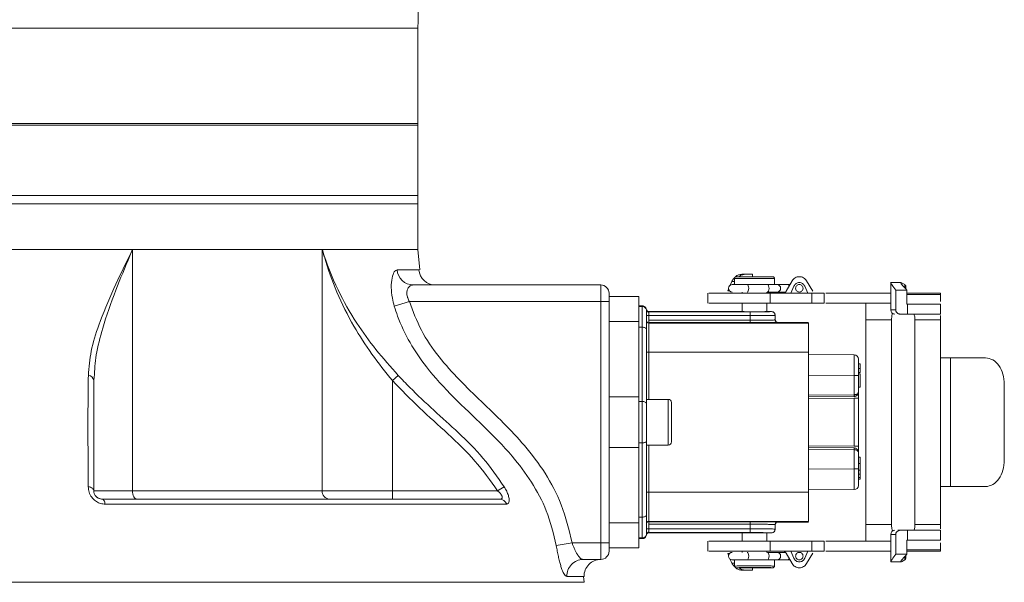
# Model space of a CAD drawing. Header units: millimetres. Extents: x 29 to 198, y 54 to 286.
# Tile 14 of 20: x 104.24 to 110.16, y 217.34 to 220.72. Entities that reach past the tile are written whole.
import ezdxf

# ---------------------------------------------------------------- set-up
doc = ezdxf.new("R2010")
doc.units = ezdxf.units.MM

msp = doc.modelspace()

# ---------------------------------------------------------------- linework, layer by layer
at = {"color": 8, "linetype": 'Continuous', "lineweight": 18}
for p, q in [((106.63247, 220.67383), (99.23247, 220.67383)), ((106.63247, 220.09883), (99.23247, 220.09883)), ((99.23247, 220.08883), (106.63247, 220.08883)), ((106.63247, 219.66633), (103.02394, 219.66633)), ((99.23247, 219.61633), (106.63247, 219.61633)), ((106.50738, 219.22008), (106.63765, 219.22008)), ((108.53747, 219.15053), (108.52186, 219.15053)), ((109.56156, 219.13091), (109.56156, 219.11216)), ((108.49677, 219.09327), (108.50718, 219.09327)), ((109.57489, 219.07213), (109.77747, 219.07213)), ((109.50779, 218.97883), (109.47747, 218.97883)), ((108.02247, 218.72512), (108.02247, 218.44133)), ((108.98247, 218.58622), (109.25769, 218.58382)), ((109.25769, 218.46885), (108.98247, 218.46645)), ((108.98247, 218.44645), (109.25769, 218.44885)), ((108.13872, 218.43091), (108.13872, 218.44133)), ((108.13872, 218.16633), (108.13872, 218.43091)), ((108.02247, 218.16633), (108.02247, 217.88255)), ((109.25769, 218.15881), (108.98247, 218.16121)), ((108.98247, 218.14121), (109.25769, 218.13881)), ((109.25769, 218.02385), (108.98247, 218.02144)), ((109.47747, 217.62883), (109.50779, 217.62883)), ((108.50718, 217.5144), (108.49677, 217.5144)), ((109.56156, 217.4955), (109.56156, 217.47675)), ((109.77747, 217.53553), (109.57489, 217.53553)), ((108.53747, 217.45713), (108.52186, 217.45713)), ((107.52891, 217.37644), (107.63205, 217.37644))]:
    msp.add_line(p, q, dxfattribs=at)
at = {"color": 7, "linetype": 'Continuous', "lineweight": 18}
for p, q in [((106.63247, 220.09883), (106.63247, 220.67383)), ((106.63247, 220.08883), (106.63247, 220.09883)), ((106.63247, 219.66633), (106.63247, 220.08883)), ((106.63247, 219.61633), (106.63247, 219.66633)), ((106.63247, 219.34133), (106.63247, 219.61633)), ((106.63247, 219.34133), (99.23247, 219.34133)), ((104.91461, 219.34133), (100.95033, 219.34133)), ((104.91461, 219.34133), (104.91461, 217.89133)), ((106.05675, 219.34133), (104.91461, 219.34133)), ((106.05675, 219.34133), (106.63247, 219.34133)), ((106.05675, 217.89133), (106.05675, 219.34133)), ((106.64336, 219.22079), (106.63247, 219.34133)), ((108.53747, 219.16897), (108.53747, 219.13133)), ((108.54003, 219.16864), (108.53747, 219.16883)), ((108.54746, 219.17883), (108.76747, 219.17883)), ((108.60625, 219.19383), (108.58573, 219.19383)), ((108.64458, 219.19383), (108.60625, 219.19383)), ((108.64458, 219.17883), (108.64458, 219.19383)), ((108.77747, 219.16883), (108.77432, 219.16866)), ((108.77747, 219.13133), (108.77747, 219.16897)), ((108.84722, 219.09114), (108.88439, 219.15422)), ((108.97055, 219.15422), (109.00772, 219.09114)), ((106.6035, 219.12883), (107.73247, 219.12883)), ((107.73247, 219.02883), (107.73247, 219.12883)), ((108.50146, 219.10397), (108.49677, 219.09327)), ((108.52186, 219.15053), (108.51211, 219.12828)), ((108.61287, 219.13133), (108.52342, 219.13133)), ((108.53747, 219.13932), (108.53397, 219.13133)), ((108.73558, 219.13133), (108.61287, 219.13133)), ((108.79247, 219.13133), (108.73558, 219.13133)), ((108.86037, 219.13133), (108.79247, 219.13133)), ((108.87091, 219.13133), (108.86037, 219.13133)), ((108.89511, 219.12218), (108.87723, 219.07883)), ((108.97771, 219.07883), (108.95982, 219.12218)), ((109.54032, 219.14383), (109.47735, 219.14383)), ((109.47747, 219.14566), (109.47747, 218.97883)), ((109.50779, 218.97883), (109.50779, 219.09734)), ((109.50779, 219.09734), (109.57489, 219.09734)), ((109.54212, 219.14272), (109.56156, 219.13091)), ((109.56779, 219.10524), (109.56779, 219.1206)), ((109.57489, 219.01383), (109.57489, 219.09734)), ((107.78247, 219.07883), (107.78247, 219.02883)), ((107.78247, 219.05883), (107.96247, 219.05883)), ((107.96247, 218.90883), (107.96247, 219.05883)), ((108.37747, 219.07899), (108.37747, 219.01868)), ((108.58247, 219.08633), (108.58247, 219.07883)), ((108.73247, 219.07883), (108.73247, 219.08633)), ((108.73558, 219.08633), (108.79247, 219.08633)), ((108.75247, 219.07883), (109.00247, 219.07883)), ((108.75247, 219.07883), (108.75247, 219.01883)), ((108.79247, 219.08633), (108.84347, 219.08633)), ((109.00247, 219.07883), (109.00247, 219.01883)), ((109.07747, 219.07883), (109.07747, 219.01883)), ((109.08622, 219.07883), (109.47747, 219.07883)), ((109.57489, 219.07883), (109.77747, 219.07883)), ((109.77747, 219.07213), (109.77747, 219.02928)), ((106.49033, 219.0011), (106.5816, 219.02883)), ((107.73247, 219.02883), (106.5816, 219.02883)), ((107.73247, 217.57883), (107.73247, 219.02883)), ((107.78247, 219.02883), (107.73247, 219.02883)), ((107.78247, 219.02883), (107.78247, 218.35883)), ((107.96247, 219.00383), (107.98247, 219.00383)), ((107.96247, 218.99951), (107.98247, 218.99951)), ((107.98247, 218.99951), (107.98247, 219.00383)), ((107.98247, 218.87452), (107.98247, 218.99951)), ((108.00727, 218.98084), (108.00727, 218.98196)), ((108.00747, 218.97755), (108.00727, 218.98084)), ((108.58247, 219.01883), (108.58247, 218.96883)), ((108.73247, 218.96883), (108.73247, 219.01883)), ((108.75247, 219.01883), (109.00247, 219.01883)), ((109.08622, 219.01883), (109.47747, 219.01883)), ((109.57747, 219.01383), (109.57489, 219.01383)), ((109.57747, 218.95383), (109.57747, 219.01383)), ((109.77747, 218.95383), (109.77747, 219.01383)), ((108.02247, 218.94522), (108.00747, 218.94522)), ((108.02215, 218.96883), (108.02215, 218.96772)), ((108.02215, 218.96883), (108.58247, 218.96883)), ((108.02215, 218.96772), (108.63247, 218.96772)), ((108.02247, 218.96462), (108.02247, 218.94522)), ((108.02247, 218.94522), (108.02247, 218.91739)), ((108.63247, 218.94522), (108.02247, 218.94522)), ((108.02247, 218.91739), (108.63247, 218.91739)), ((108.63247, 218.96772), (108.63247, 218.94522)), ((108.63247, 218.91739), (108.63247, 218.94522)), ((108.63247, 218.91739), (108.63247, 218.90239)), ((108.73247, 218.96883), (108.75997, 218.96883)), ((108.77907, 218.94613), (108.78247, 218.94633)), ((108.78247, 218.94633), (108.77908, 218.94613)), ((108.78706, 218.90804), (108.77971, 218.91856)), ((108.77984, 218.91863), (108.78247, 218.91883)), ((108.78247, 218.91883), (108.78033, 218.91869)), ((108.78247, 218.91733), (108.78247, 218.94669)), ((109.48247, 218.91883), (109.32747, 218.91883)), ((109.32747, 217.68883), (109.32747, 218.91883)), ((109.48247, 217.68883), (109.48247, 218.91883)), ((109.53537, 218.95383), (109.52648, 218.95383)), ((109.53537, 218.95383), (109.57747, 218.95383)), ((109.77747, 218.91883), (109.62247, 218.91883)), ((109.62247, 218.91883), (109.62247, 217.68883)), ((109.77747, 218.94508), (109.77747, 218.91883)), ((109.77747, 218.91883), (109.77747, 218.69133)), ((107.78247, 218.90883), (107.96247, 218.90883)), ((107.96247, 218.45633), (107.96247, 218.90883)), ((107.96247, 218.87452), (107.98247, 218.87452)), ((107.98247, 218.42883), (107.98247, 218.87452)), ((108.00747, 218.41633), (108.00747, 218.86202)), ((108.02247, 218.90239), (108.02247, 218.90011)), ((108.63247, 218.90239), (108.02247, 218.90239)), ((108.02247, 218.90011), (108.02247, 218.72512)), ((108.98247, 218.90011), (108.02247, 218.90011)), ((108.98247, 218.90383), (108.79747, 218.90383)), ((108.00747, 218.72512), (108.02247, 218.72512)), ((108.98247, 218.72512), (108.02247, 218.72512)), ((108.98247, 218.72512), (108.98247, 217.88255)), ((109.25769, 218.70881), (108.98247, 218.71121)), ((109.77733, 217.91633), (109.77733, 218.69133)), ((109.83722, 217.91633), (109.83722, 218.69133)), ((110.04763, 218.69133), (109.83722, 218.69133)), ((109.29247, 218.65383), (109.28247, 218.65383)), ((109.29247, 218.62583), (109.28247, 218.62583)), ((109.29247, 218.62583), (109.29247, 218.65383)), ((109.29247, 218.60181), (109.29247, 218.62583)), ((104.68438, 218.57397), (104.68247, 218.55372)), ((106.47895, 218.55372), (106.51382, 218.58541)), ((109.25769, 218.58382), (109.25769, 218.46885)), ((109.28247, 218.58382), (109.25769, 218.58382)), ((109.29247, 218.60181), (109.28247, 218.60181)), ((109.29247, 218.59416), (109.28247, 218.59416)), ((109.28247, 218.48385), (109.28247, 218.58382)), ((109.29247, 218.51505), (109.29247, 218.59416)), ((106.47895, 218.55372), (106.47895, 217.89133)), ((109.29247, 218.51505), (109.28247, 218.51505)), ((110.16077, 218.07633), (110.16077, 218.53133)), ((107.78247, 218.45633), (107.96247, 218.45633)), ((107.96247, 218.15133), (107.96247, 218.45633)), ((108.98247, 218.45645), (109.25769, 218.45885)), ((109.28247, 218.44885), (109.25769, 218.44885)), ((109.25769, 218.44885), (109.25769, 218.15881)), ((109.28247, 218.15881), (109.28247, 218.44885)), ((107.96247, 218.42883), (107.98247, 218.42883)), ((107.98247, 218.17883), (107.98247, 218.42883)), ((108.13872, 218.44133), (108.00747, 218.44133)), ((108.15747, 218.42258), (108.15747, 218.18508)), ((107.78247, 218.24883), (107.78247, 218.35883)), ((107.78247, 218.24883), (107.78247, 217.57883)), ((107.78247, 218.15133), (107.96247, 218.15133)), ((107.96247, 218.17883), (107.98247, 218.17883)), ((107.96247, 217.69883), (107.96247, 218.15133)), ((107.98247, 217.73314), (107.98247, 218.17883)), ((108.00747, 217.74564), (108.00747, 218.19133)), ((108.00747, 218.16633), (108.13872, 218.16633)), ((109.25769, 218.14881), (108.98247, 218.15121)), ((109.25769, 218.15881), (109.28247, 218.15881)), ((109.25769, 218.13881), (109.25769, 218.02385)), ((109.28247, 218.02385), (109.28247, 218.12381)), ((109.29247, 218.09416), (109.28247, 218.09416)), ((109.29247, 218.05502), (109.28247, 218.05502)), ((109.29247, 217.99075), (109.29247, 218.02883)), ((109.25769, 218.02385), (109.28247, 218.02385)), ((109.29247, 218.01505), (109.28247, 218.01505)), ((109.29247, 217.99075), (109.28247, 217.99075)), ((109.29247, 217.97153), (109.28247, 217.97153)), ((109.29247, 217.97153), (109.29247, 217.99075)), ((109.29247, 217.96074), (109.29247, 217.97153)), ((107.11138, 217.89133), (107.15154, 217.91623)), ((109.29247, 217.96074), (109.28247, 217.96074)), ((109.77747, 217.91633), (109.77747, 217.68883)), ((109.83722, 217.91633), (110.04763, 217.91633)), ((104.68247, 217.89133), (104.91461, 217.89133)), ((104.91461, 217.89133), (106.05675, 217.89133)), ((106.05675, 217.89133), (106.47895, 217.89133)), ((106.47895, 217.89133), (106.47895, 217.84133)), ((106.47895, 217.89133), (107.11138, 217.89133)), ((108.00747, 217.88255), (108.02247, 217.88255)), ((108.02247, 217.88255), (108.02247, 217.70755)), ((108.98247, 217.88255), (108.02247, 217.88255)), ((108.98247, 217.89645), (109.25769, 217.89885)), ((104.73247, 217.84133), (107.12433, 217.84133)), ((107.16641, 217.81139), (104.75054, 217.81139)), ((107.96247, 217.73314), (107.98247, 217.73314)), ((107.98247, 217.60815), (107.98247, 217.73314)), ((107.78247, 217.69883), (107.96247, 217.69883)), ((107.96247, 217.54883), (107.96247, 217.69883)), ((108.98247, 217.70755), (108.02247, 217.70755)), ((108.02247, 217.70755), (108.02247, 217.70527)), ((108.02247, 217.70527), (108.63247, 217.70527)), ((108.02247, 217.69027), (108.02247, 217.66244)), ((108.63247, 217.69027), (108.02247, 217.69027)), ((108.63247, 217.69027), (108.63247, 217.70527)), ((108.63247, 217.69027), (108.63247, 217.66244)), ((108.78247, 217.68883), (108.77646, 217.68923)), ((108.77971, 217.6891), (108.78706, 217.69962)), ((108.77984, 217.68903), (108.78247, 217.68883)), ((108.78247, 217.66097), (108.78247, 217.69033)), ((108.98247, 217.70383), (108.79747, 217.70383)), ((109.32747, 217.68883), (109.48247, 217.68883)), ((109.62247, 217.68883), (109.77747, 217.68883)), ((109.77747, 217.68883), (109.77747, 217.66258)), ((108.00727, 217.62682), (108.00747, 217.63011)), ((108.00727, 217.62571), (108.00727, 217.62682)), ((108.02247, 217.66244), (108.00747, 217.66244)), ((108.02215, 217.63995), (108.63247, 217.63995)), ((108.02215, 217.63995), (108.02215, 217.63883)), ((108.58247, 217.63883), (108.02215, 217.63883)), ((108.02247, 217.66244), (108.02247, 217.64304)), ((108.63247, 217.66244), (108.02247, 217.66244)), ((108.58247, 217.63883), (108.58247, 217.58883)), ((108.63247, 217.66244), (108.63247, 217.63995)), ((108.73247, 217.58883), (108.73247, 217.63883)), ((108.75997, 217.63883), (108.73247, 217.63883)), ((108.77907, 217.66153), (108.78247, 217.66133)), ((108.78247, 217.66133), (108.77908, 217.66153)), ((109.47747, 217.62883), (109.47747, 217.4637)), ((109.50779, 217.51032), (109.50779, 217.62883)), ((109.51921, 217.65383), (109.53537, 217.65383)), ((109.57747, 217.65383), (109.53537, 217.65383)), ((109.57747, 217.59383), (109.57747, 217.65383)), ((109.77747, 217.59383), (109.77747, 217.65383)), ((107.4646, 217.56193), (107.56001, 217.57883)), ((107.56001, 217.57883), (107.73247, 217.57883)), ((107.78247, 217.57883), (107.73247, 217.57883)), ((107.73247, 217.47883), (107.73247, 217.57883)), ((107.78247, 217.57883), (107.78247, 217.52883)), ((107.96247, 217.60815), (107.98247, 217.60815)), ((107.96247, 217.60383), (107.98247, 217.60383)), ((107.98247, 217.60383), (107.98247, 217.60815)), ((108.37747, 217.58898), (108.37747, 217.52867)), ((108.75247, 217.52883), (108.75247, 217.58883)), ((109.00247, 217.58883), (108.75247, 217.58883)), ((109.00247, 217.52883), (109.00247, 217.58883)), ((109.07747, 217.52883), (109.07747, 217.58883)), ((109.47747, 217.58883), (109.08622, 217.58883)), ((109.57489, 217.59383), (109.57747, 217.59383)), ((109.57489, 217.51032), (109.57489, 217.59383)), ((109.77747, 217.57838), (109.77747, 217.53553)), ((107.78247, 217.54883), (107.96247, 217.54883)), ((108.49677, 217.5144), (108.50146, 217.5037)), ((108.58247, 217.52883), (108.58247, 217.52133)), ((108.73247, 217.52133), (108.73247, 217.52883)), ((108.79247, 217.52133), (108.73558, 217.52133)), ((109.00247, 217.52883), (108.75247, 217.52883)), ((108.84347, 217.52133), (108.79247, 217.52133)), ((108.88439, 217.45345), (108.84722, 217.51652)), ((108.87723, 217.52883), (108.89511, 217.48548)), ((108.95982, 217.48548), (108.97771, 217.52883)), ((109.00772, 217.51652), (108.97055, 217.45345)), ((109.47747, 217.52883), (109.08622, 217.52883)), ((109.50779, 217.51032), (109.57489, 217.51032)), ((109.56779, 217.48706), (109.56779, 217.50242)), ((109.77747, 217.52883), (109.57489, 217.52883)), ((107.73247, 217.47883), (107.62669, 217.47883)), ((108.51211, 217.47938), (108.52186, 217.45713)), ((108.52342, 217.47633), (108.61287, 217.47633)), ((108.53397, 217.47633), (108.53747, 217.46834)), ((108.53747, 217.47633), (108.53747, 217.4387)), ((108.53747, 217.43883), (108.54061, 217.43901)), ((108.61287, 217.47633), (108.73558, 217.47633)), ((108.73558, 217.47633), (108.79247, 217.47633)), ((108.77488, 217.43903), (108.77747, 217.43883)), ((108.77747, 217.4387), (108.77747, 217.47633)), ((108.79247, 217.47633), (108.86037, 217.47633)), ((108.86037, 217.47633), (108.87091, 217.47633)), ((109.47723, 217.46383), (109.54037, 217.46383)), ((109.56156, 217.47675), (109.54223, 217.46498)), ((107.63247, 217.34133), (107.62956, 217.37681)), ((108.54746, 217.42883), (108.76747, 217.42883)), ((108.60625, 217.41383), (108.58573, 217.41383)), ((108.60625, 217.41383), (108.64458, 217.41383)), ((108.64458, 217.41383), (108.64458, 217.42883)), ((107.63247, 217.34133), (98.23247, 217.34133))]:
    msp.add_line(p, q, dxfattribs=at)
at = {"color": 8, "linetype": 'Continuous', "lineweight": 18, "flags": 128}
for points in [[(108.61287, 219.13133), (108.61658, 219.12962), (108.61973, 219.12474), (108.62183, 219.11744), (108.62257, 219.10883), (108.62183, 219.10022), (108.61973, 219.09292), (108.61658, 219.08804), (108.61287, 219.08633), (108.61287, 219.08633)], [(108.73558, 219.08633), (108.73832, 219.08725), (108.7418, 219.09157), (108.74425, 219.09875), (108.74527, 219.10761), (108.74467, 219.11667), (108.74257, 219.12443), (108.73931, 219.1296), (108.73558, 219.13133)], [(108.62257, 217.49883), (108.62183, 217.50744), (108.61973, 217.51474), (108.61658, 217.51962), (108.61287, 217.52133)], [(108.61287, 217.47633), (108.61658, 217.47804), (108.61973, 217.48292), (108.62183, 217.49022), (108.62257, 217.49883)], [(108.73558, 217.47633), (108.73931, 217.47806), (108.74257, 217.48323), (108.74467, 217.49099), (108.74527, 217.50005), (108.74425, 217.50891), (108.7418, 217.51609), (108.73832, 217.52042), (108.73558, 217.52133)]]:
    msp.add_lwpolyline(points, dxfattribs=at)
at = {"color": 7, "linetype": 'Continuous', "lineweight": 18, "flags": 128}
for points in [[(107.98247, 218.87452), (107.98735, 218.87428), (107.99204, 218.87357), (107.99636, 218.87242), (108.00015, 218.87086), (108.00325, 218.86897), (108.00557, 218.86681), (108.00699, 218.86446), (108.00747, 218.86202)], [(107.98247, 218.42883), (107.98735, 218.42859), (107.99204, 218.42788), (107.99636, 218.42672), (108.00015, 218.42517), (108.00325, 218.42328), (108.00557, 218.42111), (108.00699, 218.41877), (108.00747, 218.41633)], [(107.98247, 218.17883), (107.98735, 218.17907), (107.99204, 218.17978), (107.99636, 218.18094), (108.00015, 218.18249), (108.00325, 218.18439), (108.00557, 218.18655), (108.00699, 218.18889), (108.00747, 218.19133)], [(104.68247, 217.89133), (104.68187, 217.89539), (104.68009, 217.89936), (104.67718, 217.90313), (104.67319, 217.90662), (104.66823, 217.90974), (104.66242, 217.91243), (104.65589, 217.91461), (104.64881, 217.91623)], [(104.91461, 217.89133), (104.91513, 217.88158), (104.91665, 217.8722), (104.91913, 217.86355), (104.92246, 217.85598), (104.92652, 217.84976), (104.93115, 217.84514), (104.93617, 217.84229), (104.9414, 217.84133)], [(104.73247, 217.84133), (104.73531, 217.84081), (104.7381, 217.83925), (104.74077, 217.83669), (104.74326, 217.83318), (104.74553, 217.8288), (104.74753, 217.82363), (104.74921, 217.81779), (104.75054, 217.81139)], [(107.98247, 217.73314), (107.98735, 217.73338), (107.99204, 217.73409), (107.99636, 217.73525), (108.00015, 217.7368), (108.00325, 217.7387), (108.00557, 217.74086), (108.00699, 217.7432), (108.00747, 217.74564)]]:
    msp.add_lwpolyline(points, dxfattribs=at)
at = {"color": 7, "linetype": 'Continuous', "lineweight": 18}
for centre, radius, start, end in [((106.60508, 219.22674), 0.09792, 183.898631, 269.074863), ((106.73726, 219.22883), 0.1, 185.018997, 270), ((107.73247, 219.07883), 0.05, 0, 90), ((108.52342, 219.10883), 0.0225, 90, 270), ((108.79247, 219.10883), 0.0225, 270, 90), ((108.02215, 218.98272), 0.015, 187.183935, 270.000914), ((108.02151, 218.97867), 0.01408, 184.544162, 273.917121), ((109.50247, 218.97883), 0.025, 180, 270), ((108.02247, 218.91511), 0.015, 180.001091, 270.001091), ((109.25747, 218.68381), 0.025, 0, 89.5), ((104.64523, 218.54793), 0.03769, 8.836883, 83.970275), ((108.97119, 218.46385), 0.28654, 359.000202, 0.999798), ((108.13872, 218.42258), 0.01875, 0, 90), ((108.13872, 218.18508), 0.01875, 270, 0), ((108.97119, 218.14381), 0.28654, 359.000202, 0.999798), ((109.25747, 217.92385), 0.025, 270.5, 0), ((106.10321, 217.88774), 0.04661, 175.585507, 264.769942), ((107.12329, 217.79533), 0.04601, 20.431609, 88.710077), ((108.02247, 217.69255), 0.015, 89.998909, 179.998909), ((108.02215, 217.62495), 0.015, 89.99909, 172.816065), ((108.02151, 217.62899), 0.01408, 86.082879, 175.455838), ((109.50247, 217.62883), 0.025, 90, 180), ((107.73247, 217.52883), 0.05, 270, 0), ((108.52342, 217.49883), 0.0225, 90, 270), ((108.79247, 217.49883), 0.0225, 270, 90), ((107.62784, 217.37986), 0.09898, 90.663005, 181.98025), ((107.73202, 217.37883), 0.1, 90, 181.372632)]:
    msp.add_arc(centre, radius, start, end, dxfattribs=at)
at = {"color": 8, "linetype": 'Continuous', "lineweight": 18}
for centre, start, end in [((108.85554, 219.12162), 9.420667, 63.537046), ((108.85554, 217.48604), 296.462954, 350.579333)]:
    msp.add_arc(centre, 0.01084, start, end, dxfattribs=at)
at = {"color": 7, "linetype": 'Continuous', "lineweight": 18}
for points, knots in [([(106.63247, 220.67383), (106.63465, 220.7887), (106.63935, 221.03656), (106.6641, 221.4311), (106.69379, 221.86883), (106.72624, 222.34002), (106.76706, 223.0056), (106.80415, 223.86468), (106.81273, 224.81103), (106.79545, 225.66933), (106.7658, 226.43248), (106.7285, 227.1758), (106.7094, 227.66554), (106.7003, 227.89889)], [0, 0, 0, 0, 0.0476564, 0.1028252, 0.1639586, 0.229668, 0.2987513, 0.4405842, 0.5863187, 0.69126, 0.796687, 0.9031254, 1, 1, 1, 1]), ([(104.64919, 218.58541), (104.65313, 218.63376), (104.66112, 218.73178), (104.71558, 218.90499), (104.79805, 219.10085), (104.87198, 219.25438), (104.91084, 219.33365), (104.91437, 219.34083), (104.91461, 219.34133)], [0, 0, 0, 0, 0.2073663, 0.420373, 0.705693, 0.9733859, 0.9981498, 1, 1, 1, 1]), ([(106.05675, 219.34133), (106.0569, 219.34083), (106.08252, 219.25872), (106.14135, 219.10835), (106.25401, 218.90953), (106.37785, 218.73835), (106.46811, 218.63683), (106.51382, 218.58541)], [0, 0, 0, 0, 0.0018503, 0.3044618, 0.5649249, 0.7796627, 1, 1, 1, 1]), ([(106.47895, 218.55372), (106.4368, 218.60659), (106.35247, 218.71239), (106.23766, 218.88972), (106.14062, 219.08486), (106.08935, 219.22841), (106.06433, 219.31387), (106.0602, 219.32858), (106.05689, 219.34081), (106.05675, 219.34133)], [0, 0, 0, 0, 0.2165822, 0.4333815, 0.6900817, 0.9470539, 0.956095, 0.998118, 1, 1, 1, 1]), ([(106.49033, 219.0011), (106.48595, 219.01761), (106.47576, 219.05594), (106.47029, 219.11661), (106.47528, 219.17288), (106.48919, 219.21248), (106.50137, 219.21757), (106.50738, 219.22008)], [0, 0, 0, 0, 0.15516343, 0.36005329, 0.57548871, 0.79057598, 1, 1, 1, 1]), ([(108.537, 219.17216), (108.53554, 219.17091), (108.52888, 219.1652), (108.52494, 219.15696), (108.52186, 219.15053)], [0, 0, 0, 0, 0.2195386, 1, 1, 1, 1]), ([(108.53747, 219.16883), (108.5376, 219.17009), (108.53781, 219.17202), (108.53905, 219.17435), (108.54034, 219.17595), (108.54194, 219.17724), (108.54427, 219.17849), (108.54621, 219.1787), (108.54746, 219.17883)], [0, 0, 0, 0, 0.2394451, 0.36834074, 0.4999735, 0.63161013, 0.76051694, 1, 1, 1, 1]), ([(108.58573, 219.19383), (108.57912, 219.19318), (108.56591, 219.19187), (108.55147, 219.18572), (108.54528, 219.17978), (108.54402, 219.17857)], [0, 0, 0, 0, 0.4435846, 0.8871692, 1, 1, 1, 1]), ([(108.76747, 219.17883), (108.76694, 219.17876), (108.76586, 219.17861), (108.75695, 219.1784), (108.74346, 219.17822), (108.72522, 219.17806), (108.70363, 219.17795), (108.67958, 219.17788), (108.65452, 219.17786), (108.62354, 219.1779), (108.59169, 219.17803), (108.56644, 219.17827), (108.55064, 219.17853), (108.54857, 219.17873), (108.54746, 219.17883)], [0, 0, 0, 0, 0.0729027, 0.1457774, 0.218495, 0.2912758, 0.364021, 0.4367218, 0.5092828, 0.5810218, 0.7070969, 0.8080302, 0.8968046, 1, 1, 1, 1]), ([(108.60625, 219.19383), (108.59965, 219.19318), (108.58643, 219.19187), (108.5721, 219.18579), (108.56599, 219.17995), (108.56482, 219.17883)], [0, 0, 0, 0, 0.4472743, 0.8945486, 1, 1, 1, 1]), ([(108.76747, 219.17883), (108.76873, 219.1787), (108.77067, 219.17849), (108.77299, 219.17724), (108.77459, 219.17595), (108.77588, 219.17435), (108.77713, 219.17202), (108.77733, 219.17009), (108.77747, 219.16883)], [0, 0, 0, 0, 0.2394833, 0.3683901, 0.5000268, 0.6316594, 0.760555, 1, 1, 1, 1]), ([(106.6035, 219.12883), (106.60046, 219.12856), (106.59431, 219.12801), (106.58563, 219.12354), (106.57773, 219.11638), (106.57193, 219.10748), (106.56816, 219.09772), (106.56629, 219.08894), (106.56562, 219.07933), (106.56625, 219.06902), (106.56828, 219.05921), (106.57137, 219.04944), (106.57534, 219.03977), (106.5795, 219.03251), (106.5816, 219.02883)], [0, 0, 0, 0, 0.1140805, 0.2308862, 0.3412602, 0.4550683, 0.5292476, 0.605161, 0.6614482, 0.7353744, 0.8118661, 0.8503863, 0.9243157, 1, 1, 1, 1]), ([(109.50779, 219.09734), (109.49976, 219.10835), (109.48412, 219.12979), (109.47515, 219.14333), (109.47764, 219.14262), (109.47772, 219.14259)], [0, 0, 0, 0, 0.50477747, 0.98336049, 1, 1, 1, 1]), ([(109.57489, 219.09734), (109.56524, 219.10788), (109.54667, 219.12815), (109.53544, 219.14289), (109.53904, 219.14242), (109.54032, 219.14225)], [0, 0, 0, 0, 0.4100625, 0.7892368, 1, 1, 1, 1]), ([(109.56779, 219.1206), (109.56753, 219.12259), (109.56701, 219.12649), (109.56335, 219.12946), (109.56156, 219.13091)], [0, 0, 0, 0, 0.51086483, 1, 1, 1, 1]), ([(108.3832, 219.07883), (108.38204, 219.07883), (108.37845, 219.07883), (108.42178, 219.07883), (108.50526, 219.07883), (108.62119, 219.07883), (108.70871, 219.07883), (108.75247, 219.07883)], [0, 0, 0, 0, 0.1077351, 0.3308014, 0.5538676, 0.7769338, 1, 1, 1, 1]), ([(109.77747, 219.07213), (109.77748, 219.07379), (109.77749, 219.07776), (109.77748, 219.07844), (109.77747, 219.07883)], [0, 0, 0, 0, 0.4174779, 1, 1, 1, 1]), ([(107.4646, 217.56193), (107.4478, 217.63293), (107.41605, 217.76716), (107.31896, 217.94665), (107.19097, 218.11665), (107.02816, 218.28071), (106.84731, 218.45071), (106.6938, 218.61505), (106.58116, 218.78061), (106.52093, 218.90561), (106.49671, 218.9812), (106.49033, 219.0011)], [0, 0, 0, 0, 0.1234404, 0.2333884, 0.343578, 0.4842807, 0.6252221, 0.7656671, 0.8651572, 0.9645128, 1, 1, 1, 1]), ([(106.5816, 219.02883), (106.60311, 218.97069), (106.64695, 218.85216), (106.75499, 218.6967), (106.88041, 218.55704), (107.01398, 218.42835), (107.14798, 218.30016), (107.28086, 218.16006), (107.4027, 217.99854), (107.50694, 217.80315), (107.54166, 217.65636), (107.56001, 217.57883)], [0, 0, 0, 0, 0.1042541, 0.212525, 0.316667, 0.4209651, 0.5253688, 0.6296792, 0.7464274, 0.8660805, 1, 1, 1, 1]), ([(108.02215, 218.96883), (108.02194, 218.96883), (108.02135, 218.96884), (108.01955, 218.96899), (108.01622, 218.96979), (108.01204, 218.97234), (108.00852, 218.97665), (108.00769, 218.98019), (108.00727, 218.98196)], [0, 0, 0, 0, 0.030084, 0.0819645, 0.2507532, 0.5005041, 0.7502526, 1, 1, 1, 1]), ([(108.3832, 219.01883), (108.38204, 219.01883), (108.37845, 219.01883), (108.42178, 219.01883), (108.50526, 219.01883), (108.62119, 219.01883), (108.70871, 219.01883), (108.75247, 219.01883)], [0, 0, 0, 0, 0.1077351, 0.3308014, 0.5538676, 0.7769338, 1, 1, 1, 1]), ([(109.50779, 218.97883), (109.50789, 218.97723), (109.5081, 218.97405), (109.50964, 218.96942), (109.51207, 218.96511), (109.51661, 218.95995), (109.5244, 218.95498), (109.53165, 218.95422), (109.53537, 218.95383)], [0, 0, 0, 0, 0.11628538, 0.23167719, 0.35157553, 0.47478851, 0.73036283, 1, 1, 1, 1]), ([(108.00747, 218.86202), (108.00747, 218.8779), (108.00747, 218.91021), (108.00747, 218.94588), (108.00747, 218.96972), (108.00747, 218.97293), (108.00747, 218.97451)], [0, 0, 0, 0, 0.2457392, 0.5, 0.7542608, 1, 1, 1, 1]), ([(108.73247, 218.96883), (108.73146, 218.96875), (108.7299, 218.96862), (108.72057, 218.96847), (108.71089, 218.96836), (108.69894, 218.96828), (108.6815, 218.9682), (108.65747, 218.96816), (108.63345, 218.9682), (108.61601, 218.96828), (108.60406, 218.96836), (108.59438, 218.96847), (108.58504, 218.96862), (108.58348, 218.96875), (108.58247, 218.96883)], [0, 0, 0, 0, 0.11972856, 0.18502398, 0.25001821, 0.31480646, 0.3802757, 0.50000001, 0.61972433, 0.68507419, 0.74998165, 0.81485797, 0.88027144, 1, 1, 1, 1]), ([(108.63247, 218.96772), (108.64895, 218.96773), (108.6782, 218.96776), (108.71138, 218.96794), (108.7332, 218.96813), (108.74878, 218.96835), (108.75841, 218.96859), (108.7595, 218.96876), (108.75997, 218.96883)], [0, 0, 0, 0, 0.2458162, 0.4362389, 0.5720465, 0.7080237, 0.8751564, 1, 1, 1, 1]), ([(108.75997, 218.96883), (108.76292, 218.96852), (108.76619, 218.96819), (108.77155, 218.96581), (108.77532, 218.96319), (108.7789, 218.95875), (108.78171, 218.95351), (108.78217, 218.94916), (108.78247, 218.94633)], [0, 0, 0, 0, 0.2495406, 0.27623966, 0.49955151, 0.63130881, 0.7603282, 1, 1, 1, 1]), ([(108.77974, 218.94589), (108.78031, 218.94902), (108.78145, 218.9553), (108.77705, 218.96058), (108.77484, 218.96322)], [0, 0, 0, 0, 0.49813374, 1, 1, 1, 1]), ([(108.787, 218.9081), (108.78557, 218.90971), (108.78276, 218.91291), (108.78072, 218.91669), (108.77971, 218.91856)], [0, 0, 0, 0, 0.5054002, 1, 1, 1, 1]), ([(108.78247, 218.91883), (108.78259, 218.91737), (108.78283, 218.91461), (108.78479, 218.91037), (108.7873, 218.90759), (108.78991, 218.90583), (108.7928, 218.90433), (108.79553, 218.90404), (108.79747, 218.90383)], [0, 0, 0, 0, 0.1860552, 0.3519276, 0.5878277, 0.6530585, 0.7546456, 1, 1, 1, 1]), ([(109.48846, 218.95866), (109.48771, 218.95673), (109.48504, 218.94988), (109.48306, 218.93628), (109.48267, 218.92468), (109.48247, 218.91883)], [0, 0, 0, 0, 0.1631671, 0.5783117, 1, 1, 1, 1]), ([(109.62247, 218.91883), (109.62234, 218.927), (109.62215, 218.93934), (109.61876, 218.95017), (109.61762, 218.95383)], [0, 0, 0, 0, 0.6619544, 1, 1, 1, 1]), ([(108.76391, 218.90296), (108.75533, 218.90288), (108.73592, 218.90268), (108.69133, 218.90245), (108.65368, 218.90241), (108.63247, 218.90239)], [0, 0, 0, 0, 0.2569768, 0.581426, 1, 1, 1, 1]), ([(109.25769, 218.58382), (109.25771, 218.60019), (109.25777, 218.63295), (109.25781, 218.67427), (109.25777, 218.70317), (109.25771, 218.70693), (109.25769, 218.70881)], [0, 0, 0, 0, 0.2500019, 0.5000004, 0.7499988, 1, 1, 1, 1]), ([(109.28247, 218.58382), (109.28247, 218.59053), (109.28247, 218.60395), (109.28247, 218.62919), (109.28247, 218.65656), (109.28247, 218.67934), (109.28247, 218.68232), (109.28247, 218.68381)], [0, 0, 0, 0, 0.12859423, 0.25714146, 0.50420291, 0.75124082, 1, 1, 1, 1]), ([(104.64881, 217.91623), (104.64859, 217.94415), (104.64794, 218.02799), (104.64699, 218.15417), (104.64664, 218.29569), (104.64724, 218.43394), (104.64854, 218.53491), (104.64919, 218.58541)], [0, 0, 0, 0, 0.1080047, 0.3243184, 0.543022, 0.7714199, 1, 1, 1, 1]), ([(106.51382, 218.58541), (106.53676, 218.56121), (106.6515, 218.44014), (106.83205, 218.2859), (107.02881, 218.09171), (107.11044, 217.97499), (107.15154, 217.91623)], [0, 0, 0, 0, 0.107947, 0.5398461, 0.7683506, 1, 1, 1, 1]), ([(104.68247, 218.55372), (104.68247, 218.49906), (104.68247, 218.38957), (104.68247, 218.23772), (104.68247, 218.07896), (104.68247, 217.95416), (104.68247, 217.89133)], [0, 0, 0, 0, 0.249662, 0.5000463, 0.7483113, 1, 1, 1, 1]), ([(107.11138, 217.89133), (107.0678, 217.9526), (106.97968, 218.0765), (106.81351, 218.23504), (106.64081, 218.38816), (106.53291, 218.49853), (106.47895, 218.55372)], [0, 0, 0, 0, 0.2452054, 0.4957945, 0.7478282, 1, 1, 1, 1]), ([(109.25769, 218.46885), (109.25916, 218.46891), (109.26215, 218.46902), (109.26811, 218.47008), (109.27509, 218.47269), (109.28121, 218.47767), (109.28203, 218.48172), (109.28247, 218.48385)], [0, 0, 0, 0, 0.1044645, 0.212784, 0.4439931, 0.7065816, 1, 1, 1, 1]), ([(109.28247, 218.48385), (109.28247, 218.48385), (109.28247, 218.48032), (109.28103, 218.47354), (109.27513, 218.46526), (109.26811, 218.46087), (109.26215, 218.45912), (109.25916, 218.45894), (109.25769, 218.45885)], [0, 0, 0, 0, 0.00002046, 0.29343166, 0.55600845, 0.78720462, 0.89552678, 1, 1, 1, 1]), ([(109.28247, 218.44885), (109.28247, 218.45352), (109.28247, 218.4627), (109.28247, 218.47417), (109.28247, 218.48224), (109.28247, 218.48331), (109.28247, 218.48385)], [0, 0, 0, 0, 0.2543395, 0.5003395, 0.7463564, 1, 1, 1, 1]), ([(108.00747, 218.19133), (108.00747, 218.20877), (108.00747, 218.24425), (108.00747, 218.30383), (108.00747, 218.36341), (108.00747, 218.39889), (108.00747, 218.41633)], [0, 0, 0, 0, 0.2456669, 0.5, 0.7543331, 1, 1, 1, 1]), ([(109.28247, 218.12381), (109.28203, 218.12737), (109.28121, 218.13411), (109.27509, 218.1424), (109.26811, 218.1468), (109.26215, 218.14854), (109.25916, 218.14872), (109.25769, 218.14881)], [0, 0, 0, 0, 0.2934184, 0.55600694, 0.78721599, 0.89553551, 1, 1, 1, 1]), ([(109.28247, 218.12381), (109.28247, 218.12436), (109.28247, 218.12543), (109.28247, 218.13352), (109.28247, 218.14499), (109.28247, 218.15416), (109.28247, 218.15881)], [0, 0, 0, 0, 0.2543395, 0.5003395, 0.7463564, 1, 1, 1, 1]), ([(109.28247, 218.12381), (109.28203, 218.12594), (109.28121, 218.12999), (109.27509, 218.13497), (109.26811, 218.13758), (109.26215, 218.13864), (109.25916, 218.13876), (109.25769, 218.13881)], [0, 0, 0, 0, 0.2934181, 0.5560064, 0.7872047, 0.895527, 1, 1, 1, 1]), ([(109.29247, 218.05502), (109.29247, 218.06053), (109.29247, 218.07155), (109.29247, 218.08425), (109.29247, 218.09193), (109.29247, 218.09342), (109.29247, 218.09416)], [0, 0, 0, 0, 0.279859, 0.559146, 0.7794429, 1, 1, 1, 1]), ([(109.29247, 218.01505), (109.29247, 218.01578), (109.29247, 218.01724), (109.29247, 218.02837), (109.29247, 218.04146), (109.29247, 218.0505), (109.29247, 218.05502)], [0, 0, 0, 0, 0.2792951, 0.559005, 0.7793495, 1, 1, 1, 1]), ([(109.25769, 217.89885), (109.25771, 217.90073), (109.25777, 217.90449), (109.25781, 217.93339), (109.25777, 217.97471), (109.25771, 218.00747), (109.25769, 218.02385)], [0, 0, 0, 0, 0.2500019, 0.5000004, 0.7499988, 1, 1, 1, 1]), ([(109.28247, 217.92385), (109.28247, 217.92423), (109.28247, 217.925), (109.28247, 217.93316), (109.28247, 217.95171), (109.28247, 217.98483), (109.28247, 218.01081), (109.28247, 218.02385)], [0, 0, 0, 0, 0.12859423, 0.25714146, 0.50420291, 0.75124082, 1, 1, 1, 1]), ([(104.75054, 217.81139), (104.74821, 217.81144), (104.73702, 217.81169), (104.71666, 217.81609), (104.69058, 217.82994), (104.66749, 217.85304), (104.65168, 217.88395), (104.64976, 217.90549), (104.64881, 217.91623)], [0, 0, 0, 0, 0.0446661, 0.2148285, 0.3792205, 0.5631432, 0.7821375, 1, 1, 1, 1]), ([(107.15154, 217.91623), (107.15432, 217.91156), (107.16231, 217.89814), (107.17282, 217.87571), (107.18074, 217.85045), (107.18273, 217.82889), (107.17805, 217.81401), (107.17027, 217.81226), (107.16641, 217.81139)], [0, 0, 0, 0, 0.0962974, 0.2763514, 0.4442423, 0.6202212, 0.8113148, 1, 1, 1, 1]), ([(104.68247, 217.89133), (104.68282, 217.88636), (104.68337, 217.87868), (104.68803, 217.86785), (104.69303, 217.86021), (104.69823, 217.85462), (104.70534, 217.84902), (104.71102, 217.84598), (104.71962, 217.84272), (104.72607, 217.84146), (104.73132, 217.84135), (104.73247, 217.84133)], [0, 0, 0, 0, 0.24469194, 0.37853059, 0.46020054, 0.56752977, 0.62532605, 0.75244254, 0.7777657, 0.95151348, 1, 1, 1, 1]), ([(107.12433, 217.84133), (107.12812, 217.84168), (107.13415, 217.84223), (107.13852, 217.8465), (107.14014, 217.85114), (107.13981, 217.85574), (107.1373, 217.86298), (107.13115, 217.87272), (107.12125, 217.88308), (107.11402, 217.88912), (107.11138, 217.89133)], [0, 0, 0, 0, 0.1968686, 0.3130791, 0.3760382, 0.4859002, 0.5338905, 0.6947619, 0.8881885, 1, 1, 1, 1]), ([(108.00747, 217.63315), (108.00747, 217.63473), (108.00747, 217.63794), (108.00747, 217.66178), (108.00747, 217.69746), (108.00747, 217.72976), (108.00747, 217.74564)], [0, 0, 0, 0, 0.2457392, 0.5, 0.7542608, 1, 1, 1, 1]), ([(108.63247, 217.70527), (108.6487, 217.70526), (108.67959, 217.70524), (108.7203, 217.70506), (108.74723, 217.70489), (108.75807, 217.70476), (108.76073, 217.70472)], [0, 0, 0, 0, 0.3280004, 0.6244055, 0.9075687, 1, 1, 1, 1]), ([(108.78247, 217.68883), (108.78259, 217.69029), (108.78283, 217.69306), (108.78479, 217.69729), (108.7873, 217.70007), (108.78991, 217.70183), (108.7928, 217.70333), (108.79553, 217.70362), (108.79747, 217.70383)], [0, 0, 0, 0, 0.1860557, 0.3519285, 0.5878284, 0.6530588, 0.7546457, 1, 1, 1, 1]), ([(109.48247, 217.68883), (109.48265, 217.68058), (109.48296, 217.66649), (109.48701, 217.65418), (109.48868, 217.64908)], [0, 0, 0, 0, 0.586068, 1, 1, 1, 1]), ([(109.61815, 217.65383), (109.6184, 217.65451), (109.62036, 217.66004), (109.62187, 217.67195), (109.62227, 217.68318), (109.62247, 217.68883)], [0, 0, 0, 0, 0.0649495, 0.5290559, 1, 1, 1, 1]), ([(108.02215, 217.63883), (108.02035, 217.63864), (108.01674, 217.63826), (108.01226, 217.63545), (108.00938, 217.63203), (108.00798, 217.62898), (108.00746, 217.62698), (108.00731, 217.62602), (108.00728, 217.62574), (108.00727, 217.62571)], [0, 0, 0, 0, 0.2496558, 0.4992641, 0.7102515, 0.8641961, 0.9608337, 0.9956024, 1, 1, 1, 1]), ([(108.73247, 217.63883), (108.73204, 217.63888), (108.73121, 217.63898), (108.72489, 217.63912), (108.71597, 217.63923), (108.70197, 217.63935), (108.6822, 217.63945), (108.65747, 217.6395), (108.63274, 217.63945), (108.61297, 217.63935), (108.59896, 217.63923), (108.59005, 217.63912), (108.58373, 217.63898), (108.5829, 217.63888), (108.58247, 217.63883)], [0, 0, 0, 0, 0.07750781, 0.15076189, 0.21975899, 0.28449604, 0.40069169, 0.49999998, 0.59930462, 0.71549905, 0.78023641, 0.84923442, 0.92249004, 1, 1, 1, 1]), ([(108.63247, 217.63995), (108.64777, 217.63993), (108.6753, 217.63991), (108.70753, 217.63975), (108.72973, 217.63957), (108.747, 217.63935), (108.75814, 217.63909), (108.75943, 217.63891), (108.75997, 217.63883)], [0, 0, 0, 0, 0.2283882, 0.4108396, 0.5454922, 0.680268, 0.8661086, 1, 1, 1, 1]), ([(108.75997, 217.63883), (108.76292, 217.63914), (108.76619, 217.63948), (108.77155, 217.64185), (108.77532, 217.64447), (108.7789, 217.64891), (108.78171, 217.65415), (108.78217, 217.6585), (108.78247, 217.66133)], [0, 0, 0, 0, 0.2495408, 0.2762399, 0.4995517, 0.631309, 0.7603283, 1, 1, 1, 1]), ([(108.77501, 217.64459), (108.77717, 217.64723), (108.78146, 217.65248), (108.78031, 217.65868), (108.77973, 217.66177)], [0, 0, 0, 0, 0.5019209, 1, 1, 1, 1]), ([(109.53537, 217.65383), (109.53165, 217.65344), (109.5244, 217.65269), (109.51665, 217.64774), (109.51209, 217.64259), (109.50967, 217.63829), (109.50809, 217.63364), (109.50789, 217.63045), (109.50779, 217.62883)], [0, 0, 0, 0, 0.2696223, 0.5251825, 0.64558, 0.7682811, 0.8823925, 1, 1, 1, 1]), ([(107.4646, 217.56193), (107.46564, 217.55619), (107.46772, 217.54465), (107.47196, 217.52275), (107.47744, 217.49645), (107.48426, 217.46749), (107.49142, 217.44114), (107.49877, 217.41857), (107.50634, 217.40013), (107.51393, 217.38673), (107.52156, 217.37807), (107.52644, 217.37699), (107.52891, 217.37644)], [0, 0, 0, 0, 0.0571804, 0.1149111, 0.2208374, 0.3301317, 0.4386743, 0.5504121, 0.6607506, 0.7741111, 0.8855746, 1, 1, 1, 1]), ([(107.62669, 217.47883), (107.62547, 217.4789), (107.62301, 217.47904), (107.61922, 217.48019), (107.61534, 217.48202), (107.61145, 217.4846), (107.60755, 217.48786), (107.60368, 217.49177), (107.59977, 217.49638), (107.59591, 217.5016), (107.59209, 217.50739), (107.58833, 217.51368), (107.58458, 217.52053), (107.5797, 217.53018), (107.57494, 217.54062), (107.57033, 217.5516), (107.56686, 217.56031), (107.56339, 217.56942), (107.56114, 217.57569), (107.56001, 217.57883)], [0, 0, 0, 0, 0.054476, 0.1092922, 0.1651612, 0.2213871, 0.2759837, 0.3312571, 0.3868737, 0.4431948, 0.4978025, 0.5527473, 0.6082169, 0.6644066, 0.7725788, 0.8274088, 0.8829704, 0.9412553, 1, 1, 1, 1]), ([(108.75247, 217.58883), (108.70871, 217.58883), (108.62119, 217.58883), (108.50526, 217.58883), (108.42178, 217.58883), (108.37845, 217.58883), (108.38204, 217.58883), (108.3832, 217.58883)], [0, 0, 0, 0, 0.2230662, 0.4461324, 0.6691986, 0.8922649, 1, 1, 1, 1]), ([(108.75247, 217.52883), (108.70871, 217.52883), (108.62119, 217.52883), (108.50526, 217.52883), (108.42178, 217.52883), (108.37845, 217.52883), (108.38204, 217.52883), (108.3832, 217.52883)], [0, 0, 0, 0, 0.2230662, 0.4461324, 0.6691986, 0.8922649, 1, 1, 1, 1]), ([(109.50779, 217.51032), (109.4994, 217.49888), (109.48348, 217.47716), (109.47511, 217.46358), (109.47898, 217.46519), (109.48005, 217.46564)], [0, 0, 0, 0, 0.4456449, 0.8457898, 1, 1, 1, 1]), ([(109.54037, 217.46544), (109.53906, 217.46526), (109.53541, 217.46475), (109.54668, 217.47952), (109.56525, 217.49979), (109.57489, 217.51032)], [0, 0, 0, 0, 0.2107733, 0.5899369, 1, 1, 1, 1]), ([(109.77747, 217.52883), (109.77748, 217.52923), (109.77749, 217.5299), (109.77748, 217.53387), (109.77747, 217.53553)], [0, 0, 0, 0, 0.5825221, 1, 1, 1, 1]), ([(108.52186, 217.45713), (108.52494, 217.4507), (108.52888, 217.44246), (108.53554, 217.43675), (108.537, 217.4355)], [0, 0, 0, 0, 0.7804607, 1, 1, 1, 1]), ([(108.54746, 217.42883), (108.54621, 217.42897), (108.54427, 217.42917), (108.54194, 217.43042), (108.54034, 217.43171), (108.53905, 217.43331), (108.53781, 217.43564), (108.5376, 217.43757), (108.53747, 217.43883)], [0, 0, 0, 0, 0.2394833, 0.3683901, 0.5000267, 0.6316594, 0.760555, 1, 1, 1, 1]), ([(108.77747, 217.43883), (108.77733, 217.43757), (108.77713, 217.43564), (108.77588, 217.43331), (108.77459, 217.43171), (108.77299, 217.43042), (108.77067, 217.42917), (108.76873, 217.42897), (108.76747, 217.42883)], [0, 0, 0, 0, 0.239445, 0.3683406, 0.4999733, 0.6316099, 0.7605167, 1, 1, 1, 1]), ([(109.56156, 217.47675), (109.56335, 217.4782), (109.56701, 217.48118), (109.56753, 217.48507), (109.56779, 217.48706)], [0, 0, 0, 0, 0.4891238, 1, 1, 1, 1]), ([(108.54402, 217.42909), (108.54528, 217.42788), (108.55147, 217.42194), (108.56591, 217.41579), (108.57912, 217.41448), (108.58573, 217.41383)], [0, 0, 0, 0, 0.1128312, 0.5564156, 1, 1, 1, 1]), ([(108.54746, 217.42883), (108.548, 217.4289), (108.54907, 217.42905), (108.55791, 217.42926), (108.57131, 217.42944), (108.58943, 217.4296), (108.6109, 217.42971), (108.63477, 217.42978), (108.65973, 217.4298), (108.69068, 217.42976), (108.72265, 217.42963), (108.74808, 217.4294), (108.7642, 217.42913), (108.76632, 217.42894), (108.76747, 217.42883)], [0, 0, 0, 0, 0.072624, 0.14529136, 0.21767201, 0.29026775, 0.36267057, 0.43519091, 0.50695743, 0.57907924, 0.70505473, 0.80588869, 0.89502473, 1, 1, 1, 1]), ([(108.56482, 217.42883), (108.56599, 217.42772), (108.5721, 217.42187), (108.58643, 217.4158), (108.59965, 217.41449), (108.60625, 217.41383)], [0, 0, 0, 0, 0.10545145, 0.55272572, 1, 1, 1, 1])]:
    msp.add_open_spline(points, degree=3, knots=knots, dxfattribs=at)
at = {"color": 8, "linetype": 'Continuous', "lineweight": 18}
for points, knots in [([(104.91461, 219.34133), (104.91439, 219.34081), (104.90921, 219.32867), (104.87443, 219.2467), (104.80875, 219.08728), (104.73852, 218.88776), (104.6931, 218.71384), (104.68715, 218.61834), (104.68438, 218.57397)], [0, 0, 0, 0, 0.0019351, 0.0448405, 0.3032058, 0.5977271, 0.8130622, 1, 1, 1, 1]), ([(108.77432, 219.16866), (108.7739, 219.16863), (108.77242, 219.16852), (108.75944, 219.16831), (108.73673, 219.16809), (108.70744, 219.16795), (108.68111, 219.16788), (108.65393, 219.16786), (108.62586, 219.16789), (108.59646, 219.168), (108.56736, 219.16819), (108.54783, 219.16842), (108.54208, 219.16858), (108.54003, 219.16864)], [0, 0, 0, 0, 0.0345493, 0.1243102, 0.2640829, 0.3488374, 0.4323479, 0.5146145, 0.5956372, 0.6892595, 0.8003658, 0.9288915, 1, 1, 1, 1]), ([(108.77908, 218.94613), (108.7788, 218.94611), (108.77737, 218.94601), (108.7671, 218.94585), (108.74973, 218.94565), (108.72167, 218.94545), (108.68212, 218.94527), (108.64815, 218.94523), (108.63247, 218.94522)], [0, 0, 0, 0, 0.0399386, 0.2058254, 0.3622303, 0.5091467, 0.7733785, 1, 1, 1, 1]), ([(108.63247, 218.91739), (108.64418, 218.9174), (108.66841, 218.91742), (108.70386, 218.91756), (108.73675, 218.91778), (108.75887, 218.91804), (108.7689, 218.91823), (108.77202, 218.9183), (108.7724, 218.91831), (108.77245, 218.91831), (108.77246, 218.91831), (108.7746, 218.91837), (108.77847, 218.91847), (108.7794, 218.91858), (108.77984, 218.91863)], [0, 0, 0, 0, 0.1639031, 0.3391208, 0.5256421, 0.7234556, 0.8268741, 0.8400134, 0.8416589, 0.8418647, 0.8418904, 0.8418961, 0.9254096, 1, 1, 1, 1]), ([(108.79747, 218.90383), (108.79691, 218.90374), (108.79549, 218.90352), (108.78403, 218.90322), (108.76974, 218.90304), (108.76391, 218.90296)], [0, 0, 0, 0, 0.2802245, 0.7067141, 1, 1, 1, 1]), ([(108.77646, 217.68923), (108.77492, 217.68928), (108.77321, 217.68933), (108.77098, 217.68938), (108.77066, 217.68939), (108.77054, 217.68939), (108.77052, 217.68939), (108.77051, 217.68939), (108.77051, 217.68939), (108.76629, 217.68949), (108.75464, 217.68969), (108.72998, 217.68993), (108.69887, 217.69013), (108.66584, 217.69025), (108.64337, 217.69026), (108.63247, 217.69027)], [0, 0, 0, 0, 0.0786633, 0.0870045, 0.0910505, 0.0915504, 0.0917999, 0.091831, 0.0918466, 0.0918523, 0.2598985, 0.4604346, 0.6506354, 0.830493, 1, 1, 1, 1]), ([(108.76073, 217.70472), (108.76523, 217.70467), (108.78073, 217.70451), (108.79449, 217.7042), (108.7966, 217.70394), (108.79747, 217.70383)], [0, 0, 0, 0, 0.1935357, 0.6668165, 1, 1, 1, 1]), ([(108.63247, 217.66244), (108.64812, 217.66243), (108.68205, 217.6624), (108.72157, 217.66221), (108.74965, 217.66201), (108.76706, 217.66182), (108.77736, 217.66165), (108.77879, 217.66155), (108.77907, 217.66153)], [0, 0, 0, 0, 0.2261946, 0.4903191, 0.6373016, 0.7938528, 0.9599659, 1, 1, 1, 1]), ([(108.54061, 217.43901), (108.54102, 217.43904), (108.54249, 217.43914), (108.55537, 217.43935), (108.57795, 217.43957), (108.60707, 217.43971), (108.63329, 217.43978), (108.66036, 217.4398), (108.68844, 217.43977), (108.71798, 217.43967), (108.74732, 217.43947), (108.76702, 217.43925), (108.77282, 217.43908), (108.77488, 217.43903)], [0, 0, 0, 0, 0.0342148, 0.12369912, 0.2630285, 0.34757103, 0.43084683, 0.51285587, 0.59359816, 0.68772672, 0.79939967, 0.92855164, 1, 1, 1, 1])]:
    msp.add_open_spline(points, degree=3, knots=knots, dxfattribs=at)
at = {"color": 7, "linetype": 'Continuous', "lineweight": 18}
for points in [[(108.88439, 219.15422), (108.88687, 219.15778), (108.89182, 219.1649), (108.90242, 219.17271), (108.91448, 219.17771), (108.92747, 219.17939), (108.94046, 219.17771), (108.95252, 219.17271), (108.96311, 219.1649), (108.96807, 219.15778), (108.97055, 219.15422)], [(108.95982, 219.12218), (108.95824, 219.12525), (108.95507, 219.13138), (108.94718, 219.13833), (108.9378, 219.14281), (108.92747, 219.14434), (108.91714, 219.14281), (108.90775, 219.13833), (108.89987, 219.13138), (108.8967, 219.12525), (108.89511, 219.12218)], [(108.90497, 219.10883), (108.90531, 219.11178), (108.90598, 219.11767), (108.91119, 219.12515), (108.91862, 219.13016), (108.92747, 219.13192), (108.93631, 219.13016), (108.94375, 219.12515), (108.94895, 219.11767), (108.94963, 219.11178), (108.94997, 219.10883)], [(108.94997, 219.10883), (108.94963, 219.10589), (108.94895, 219.1), (108.94375, 219.09251), (108.93631, 219.0875), (108.92747, 219.08575), (108.91862, 219.0875), (108.91119, 219.09251), (108.90598, 219.1), (108.90531, 219.10589), (108.90497, 219.10883)], [(108.84722, 219.09114), (108.84598, 219.08936), (108.84351, 219.08579), (108.83821, 219.08191), (108.83218, 219.07932), (108.82785, 219.07899), (108.82568, 219.07883)], [(109.00247, 219.07883), (109.0123, 219.07883), (109.03195, 219.07883), (109.05674, 219.07883), (109.07409, 219.07883), (109.07634, 219.07883), (109.07747, 219.07883)], [(107.98247, 219.00383), (107.98548, 219.00351), (107.99151, 219.00288), (107.99933, 218.99795), (108.0052, 218.99081), (108.00658, 218.98491), (108.00727, 218.98196)], [(107.98247, 218.99951), (107.98574, 218.99914), (107.9923, 218.99838), (108.00056, 218.9926), (108.00634, 218.98434), (108.00709, 218.97779), (108.00747, 218.97451)], [(109.00247, 219.01883), (109.0123, 219.01883), (109.03195, 219.01883), (109.05674, 219.01883), (109.07409, 219.01883), (109.07634, 219.01883), (109.07747, 219.01883)], [(109.32747, 218.91883), (109.32747, 218.9311), (109.32747, 218.95563), (109.32747, 218.98728), (109.32747, 219.01073), (109.32747, 219.0158), (109.32747, 219.01833)], [(109.57747, 219.01383), (109.60368, 219.01383), (109.65609, 219.01383), (109.7222, 219.01383), (109.76845, 219.01383), (109.77446, 219.01383), (109.77747, 219.01383)], [(108.02215, 218.96772), (108.02221, 218.96757), (108.02231, 218.96727), (108.02242, 218.9655), (108.02247, 218.96462)], [(108.02247, 218.90239), (108.02247, 218.90263), (108.02247, 218.90311), (108.02247, 218.90659), (108.02247, 218.91153), (108.02247, 218.91544), (108.02247, 218.91739)], [(109.77747, 218.95383), (109.77446, 218.95383), (109.76845, 218.95383), (109.7222, 218.95383), (109.65609, 218.95383), (109.60368, 218.95383), (109.57747, 218.95383)], [(108.98247, 218.90011), (108.98247, 218.89731), (108.98247, 218.89171), (108.98247, 218.85117), (108.98247, 218.79353), (108.98247, 218.74792), (108.98247, 218.72512)], [(109.77733, 218.69133), (109.78288, 218.69133), (109.79397, 218.69133), (109.80992, 218.69133), (109.82479, 218.69133), (109.83307, 218.69133), (109.83722, 218.69133)], [(110.16077, 218.53133), (110.15907, 218.5523), (110.15567, 218.59423), (110.12951, 218.64712), (110.09211, 218.68412), (110.06246, 218.68893), (110.04763, 218.69133)], [(110.04763, 217.91633), (110.06246, 217.91874), (110.09211, 217.92355), (110.12951, 217.96055), (110.15567, 218.01343), (110.15907, 218.05536), (110.16077, 218.07633)], [(109.77733, 217.91633), (109.78288, 217.91633), (109.79397, 217.91633), (109.80992, 217.91633), (109.82479, 217.91633), (109.83307, 217.91633), (109.83722, 217.91633)], [(108.98247, 217.88255), (108.98247, 217.85974), (108.98247, 217.81413), (108.98247, 217.75649), (108.98247, 217.71595), (108.98247, 217.71035), (108.98247, 217.70755)], [(108.02247, 217.69027), (108.02247, 217.69222), (108.02247, 217.69613), (108.02247, 217.70107), (108.02247, 217.70455), (108.02247, 217.70503), (108.02247, 217.70527)], [(109.32747, 217.58933), (109.32747, 217.59187), (109.32747, 217.59693), (109.32747, 217.62038), (109.32747, 217.65203), (109.32747, 217.67656), (109.32747, 217.68883)], [(107.98247, 217.60815), (107.98574, 217.60853), (107.9923, 217.60928), (108.00056, 217.61506), (108.00634, 217.62332), (108.00709, 217.62987), (108.00747, 217.63315)], [(107.98247, 217.60383), (107.98548, 217.60415), (107.99151, 217.60478), (107.99933, 217.60971), (108.0052, 217.61685), (108.00658, 217.62275), (108.00727, 217.62571)], [(108.02247, 217.64304), (108.02242, 217.64216), (108.02231, 217.64039), (108.02221, 217.64009), (108.02215, 217.63995)], [(109.57747, 217.65383), (109.60368, 217.65383), (109.65609, 217.65383), (109.7222, 217.65383), (109.76845, 217.65383), (109.77446, 217.65383), (109.77747, 217.65383)], [(109.07747, 217.58883), (109.07634, 217.58883), (109.07409, 217.58883), (109.05674, 217.58883), (109.03195, 217.58883), (109.0123, 217.58883), (109.00247, 217.58883)], [(109.77747, 217.59383), (109.77446, 217.59383), (109.76845, 217.59383), (109.7222, 217.59383), (109.65609, 217.59383), (109.60368, 217.59383), (109.57747, 217.59383)], [(108.84722, 217.51652), (108.84598, 217.51831), (108.84351, 217.52187), (108.83821, 217.52575), (108.83218, 217.52834), (108.82785, 217.52867), (108.82568, 217.52883)], [(108.90497, 217.49883), (108.90531, 217.50178), (108.90598, 217.50767), (108.91119, 217.51515), (108.91862, 217.52016), (108.92747, 217.52192), (108.93631, 217.52016), (108.94375, 217.51515), (108.94895, 217.50767), (108.94963, 217.50178), (108.94997, 217.49883)], [(108.94997, 217.49883), (108.94963, 217.49589), (108.94895, 217.49), (108.94375, 217.48251), (108.93631, 217.4775), (108.92747, 217.47575), (108.91862, 217.4775), (108.91119, 217.48251), (108.90598, 217.49), (108.90531, 217.49589), (108.90497, 217.49883)], [(109.07747, 217.52883), (109.07634, 217.52883), (109.07409, 217.52883), (109.05674, 217.52883), (109.03195, 217.52883), (109.0123, 217.52883), (109.00247, 217.52883)], [(108.97055, 217.45345), (108.96807, 217.44988), (108.96311, 217.44276), (108.95252, 217.43495), (108.94046, 217.42995), (108.92747, 217.42827), (108.91448, 217.42995), (108.90242, 217.43495), (108.89182, 217.44276), (108.88687, 217.44988), (108.88439, 217.45345)], [(108.89511, 217.48548), (108.8967, 217.48241), (108.89987, 217.47628), (108.90775, 217.46933), (108.91714, 217.46485), (108.92747, 217.46332), (108.9378, 217.46485), (108.94718, 217.46933), (108.95507, 217.47628), (108.95824, 217.48241), (108.95982, 217.48548)]]:
    msp.add_open_spline(points, degree=3, dxfattribs=at)

doc.saveas('drawing.dxf')
